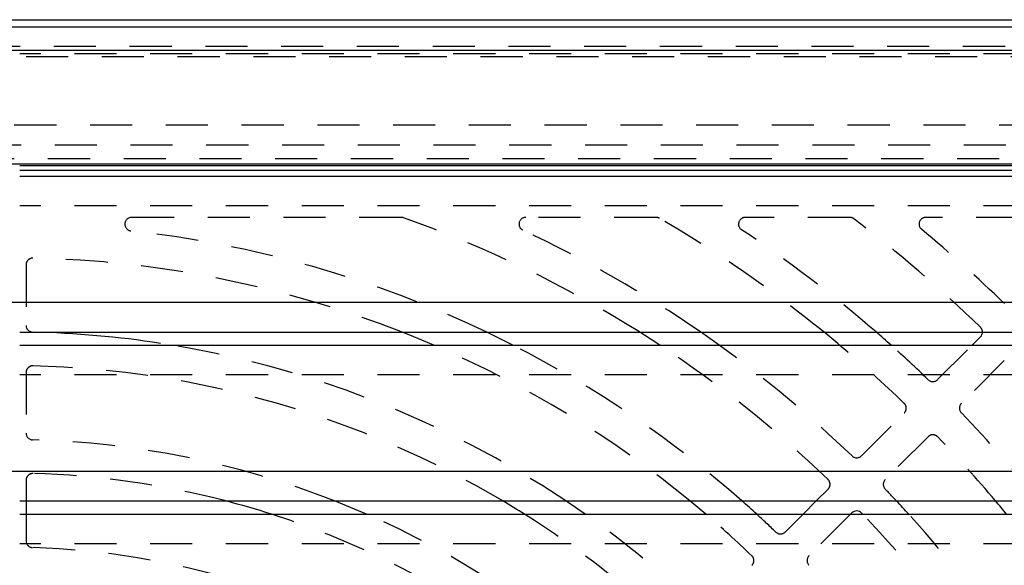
# Model space of a CAD drawing. Extents: x 3.7 to 27.5, y 0.6 to 16.6.
# Tile 23 of 26: x 8.1 to 11.1, y 8.4 to 10. Entities that reach past the tile are written whole.
import ezdxf

# ---------------------------------------------------------------- set-up
doc = ezdxf.new("R2010")
doc.units = 0
doc.linetypes.add('HIDDEN', pattern=[0.1875, 0.125, -0.0625])
doc.layers.add('ACSRY', color=30, linetype='CONTINUOUS')

msp = doc.modelspace()

# ---------------------------------------------------------------- linework, layer by layer
at = {"layer": 'ACSRY', "color": 30, "linetype": 'CONTINUOUS'}
for p, q in [((3.9879, 10.0181), (11.7384, 10.0181)), ((11.9199, 9.9961), (4.2918, 9.9961)), ((11.9199, 9.9262), (4.2918, 9.9262)), ((5.6171, 9.5893), (11.5746, 9.5893)), ((8.1369, 9.5851), (11.5746, 9.5851)), ((8.1369, 9.5714), (11.4462, 9.5714)), ((8.1369, 9.5528), (11.5746, 9.5528)), ((11.5746, 9.1778), (5.2056, 9.1778)), ((8.1369, 9.0901), (11.5746, 9.0901)), ((10.9654, 9.0508), (10.9904, 9.0759)), ((8.1369, 9.0508), (11.5746, 9.0508)), ((11.5746, 8.6758), (4.7036, 8.6758)), ((8.1369, 8.5881), (11.5746, 8.5881)), ((8.1559, 8.5881), (8.1559, 8.5488)), ((10.4634, 8.5488), (10.5027, 8.5881)), ((8.1369, 8.5488), (11.5746, 8.5488)), ((10.6085, 8.5525), (10.6048, 8.5488))]:
    msp.add_line(p, q, dxfattribs=at)
at = {"layer": 'ACSRY', "color": 30, "linetype": 'HIDDEN'}
for p, q in [((11.7384, 9.938), (3.9881, 9.938)), ((11.5746, 9.9167), (8.1369, 9.9167)), ((12.1059, 9.9081), (4.1059, 9.9081)), ((4.5209, 9.7056), (11.6909, 9.7056)), ((11.516, 9.6452), (4.6958, 9.6452)), ((4.6207, 9.6057), (11.591, 9.6057)), ((11.5746, 9.4651), (8.1369, 9.4651)), ((9.2703, 9.4306), (8.4692, 9.4306)), ((10.0273, 9.4306), (9.6398, 9.4306)), ((10.6024, 9.4306), (10.2918, 9.4306)), ((11.1023, 9.4306), (10.8278, 9.4306)), ((8.1559, 9.2898), (8.1559, 9.1098)), ((10.8631, 8.9486), (10.9654, 9.0508)), ((11.0612, 9.0052), (10.9339, 8.8779)), ((11.5746, 8.9631), (8.1369, 8.9631)), ((8.1559, 8.9697), (8.1559, 8.7897)), ((10.6368, 8.7223), (10.7641, 8.8496)), ((10.8348, 8.7788), (10.7075, 8.6515)), ((8.1559, 8.6496), (8.1559, 8.5881)), ((10.5027, 8.5881), (10.5378, 8.6232)), ((8.1559, 8.5488), (8.1559, 8.4695)), ((10.4105, 8.4959), (10.4634, 8.5488)), ((10.6048, 8.5488), (10.4812, 8.4252)), ((11.5746, 8.4611), (8.1369, 8.4611))]:
    msp.add_line(p, q, dxfattribs=at)
for centre, radius, start, end in [((8.4692, 9.4106), 0.02, 90, 263.6983), ((9.2703, 9.4106), 0.02, 70.5089, 90), ((8.1059, 6.1206), 3.51, 57.7822, 70.5089), ((9.6398, 9.4106), 0.02, 90, 245.0038), ((10.0273, 9.4106), 0.02, 59.7138, 90), ((8.1059, 6.1206), 3.83, 50.836, 59.7138), ((10.2918, 9.4106), 0.02, 90, 236.399), ((10.6024, 9.4106), 0.02, 52.8076, 90), ((8.1059, 6.1206), 4.15, 45.9712, 52.8076), ((10.8278, 9.4106), 0.02, 90, 230.3981), ((8.1059, 6.1206), 3.29, 64.5021, 83.6983), ((8.1059, 6.1206), 3.61, 55.3451, 65.0038), ((8.1059, 6.1206), 3.93, 49.0789, 56.399), ((8.1059, 6.1206), 4.25, 45.9393, 50.3981), ((8.1759, 9.2898), 0.02, 88.7347, 180), ((8.1059, 6.1206), 3.19, 68.5749, 88.7347), ((8.1759, 9.1098), 0.02, 180, 258.8556), ((10.9763, 9.09), 0.02, 0.3685, 45.9712), ((8.1059, 6.1206), 2.97, 56.1838, 81.3027), ((8.1059, 6.1206), 3.19, 50.6719, 66.7184), ((8.1059, 6.1206), 3.29, 48.5919, 62.9555), ((8.1059, 6.1206), 3.51, 46.1493, 56.598), ((8.1059, 6.1206), 3.61, 46.1049, 54.2627), ((8.1059, 6.1206), 3.83, 46.0527, 49.914), ((8.1059, 6.1206), 3.93, 46.0154, 48.2116), ((8.1759, 8.9697), 0.02, 88.5926, 180), ((8.1059, 6.1206), 2.87, 59.2915, 88.5926), ((10.849, 8.9627), 0.02, 226.0154, 315), ((10.75, 8.8637), 0.02, 315, 46.0527), ((10.948, 8.8637), 0.02, 135, 223.9846), ((8.1059, 6.1206), 3.93, 38.8937, 43.9846), ((8.1759, 8.7897), 0.02, 180, 268.4977), ((10.849, 8.7647), 0.02, 43.9473, 135), ((8.1059, 6.1206), 3.83, 40.111, 43.9473), ((8.1059, 6.1206), 2.65, 68.6154, 88.4977), ((10.6227, 8.7364), 0.02, 226.105, 315), ((8.1759, 8.6496), 0.02, 88.4145, 180), ((8.1059, 6.1206), 2.55, 75.391, 88.4145), ((10.5237, 8.6374), 0.02, 315, 46.1493), ((10.7217, 8.6374), 0.02, 135, 223.895), ((8.1059, 6.1206), 3.61, 43.1204, 43.8951), ((8.1059, 6.1206), 2.55, 50.4264, 72.2235), ((8.1059, 6.1206), 2.65, 47.8781, 66.394), ((8.1059, 6.1206), 2.87, 46.4074, 57.7878), ((8.1059, 6.1206), 2.97, 46.3415, 54.8445), ((8.1059, 6.1206), 3.19, 46.2653, 49.5707), ((8.1059, 6.1206), 3.29, 46.2118, 47.5673), ((8.1059, 6.1206), 3.51, 34.055, 43.7735), ((8.1059, 6.1206), 3.61, 32.9888, 42.2716), ((10.3964, 8.5101), 0.02, 226.2118, 315), ((8.1759, 8.4695), 0.02, 180, 268.2931), ((8.1059, 6.1206), 2.33, 57.5209, 88.2931), ((10.2974, 8.4111), 0.02, 315, 46.2653), ((10.4954, 8.4111), 0.02, 135, 223.7882), ((8.1059, 6.1206), 3.29, 36.6863, 43.7882)]:
    msp.add_arc(centre, radius, start, end, dxfattribs=at)
at = {"layer": 'ACSRY', "color": 30, "linetype": 'CONTINUOUS'}
for centre, radius, start, end in [((8.1059, 6.1206), 2.97, 81.3027, 88.6585), ((8.1059, 6.1206), 3.19, 66.7184, 68.5749), ((8.1059, 6.1206), 3.29, 62.9555, 64.5021), ((8.1059, 6.1206), 3.51, 56.598, 57.7822), ((8.1059, 6.1206), 3.61, 54.2627, 55.3451), ((8.1059, 6.1206), 3.83, 49.914, 50.836), ((8.1059, 6.1206), 3.93, 48.2116, 49.0789), ((10.9763, 9.09), 0.02, 315, 0.3685), ((8.1059, 6.1206), 2.55, 72.2235, 75.391), ((8.1059, 6.1206), 2.65, 66.394, 68.6154), ((8.1059, 6.1206), 2.87, 57.7878, 59.2915), ((8.1059, 6.1206), 2.97, 54.8445, 56.1838), ((8.1059, 6.1206), 3.19, 49.5707, 50.6719), ((8.1059, 6.1206), 3.29, 47.5673, 48.5919), ((8.1059, 6.1206), 3.61, 42.2716, 43.1204), ((8.1059, 6.1206), 3.83, 39.3464, 40.111), ((10.6227, 8.5384), 0.02, 43.8507, 135), ((8.1059, 6.1206), 3.51, 43.7735, 43.8507)]:
    msp.add_arc(centre, radius, start, end, dxfattribs=at)

doc.saveas('drawing.dxf')
